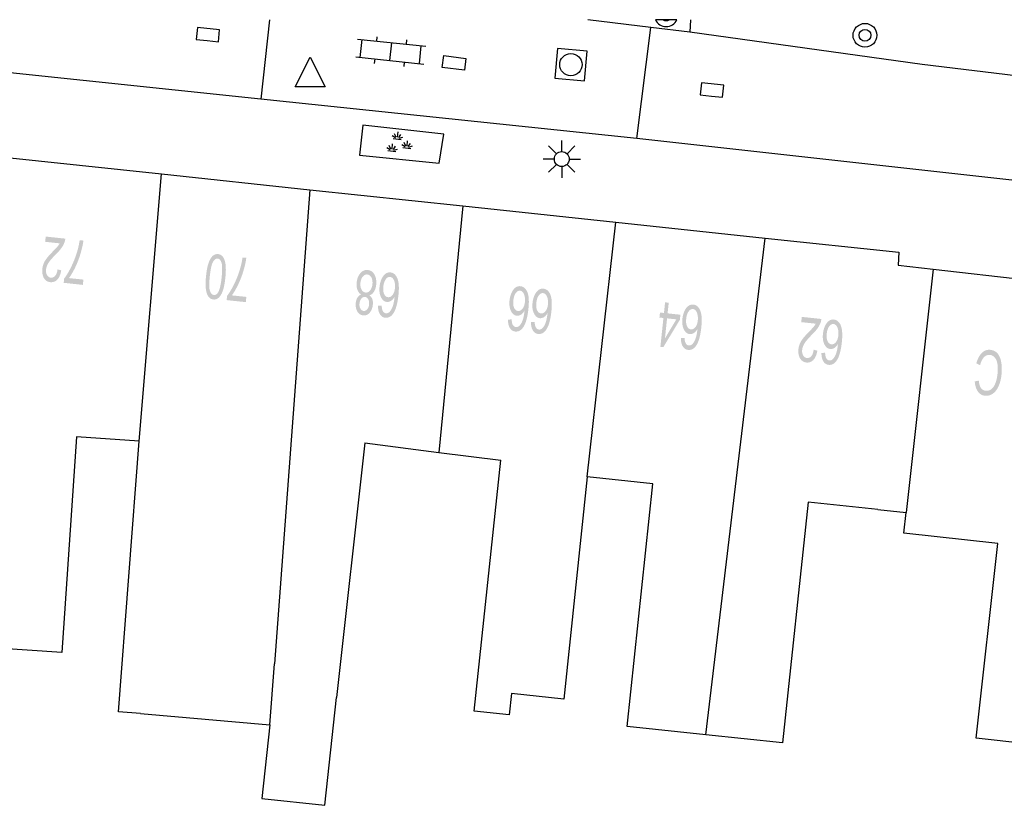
# Model space of a CAD drawing. Header units: metres. Extents: x 134521 to 134907, y 396000 to 396359.
# Tile 44 of 101: x 134618 to 134651, y 396333 to 396359. Entities that reach past the tile are written whole.
import ezdxf

# ---------------------------------------------------------------- set-up
doc = ezdxf.new("R2010")
doc.units = ezdxf.units.M
doc.header["$MEASUREMENT"] = 0

msp = doc.modelspace()

# ---------------------------------------------------------------- hatches: boundary and pattern name
at = {"linetype": 'Continuous', "lineweight": 0}
h = msp.add_hatch(color=251, dxfattribs=at)
edge = h.paths.add_edge_path()
edge.add_line((134619.279, 396351.891), (134619.297, 396352.067))
edge.add_line((134619.297, 396352.067), (134619.955, 396351.997))
edge.add_spline(control_points=[(134619.955, 396351.997), (134619.949, 396351.931), (134619.927, 396351.872), (134619.891, 396351.773), (134619.825, 396351.682), (134619.759, 396351.59), (134619.641, 396351.473), (134619.458, 396351.291), (134619.389, 396351.18), (134619.32, 396351.07), (134619.309, 396350.966), (134619.297, 396350.857), (134619.341, 396350.777), (134619.385, 396350.697), (134619.468, 396350.688), (134619.556, 396350.679), (134619.617, 396350.752), (134619.679, 396350.826), (134619.694, 396350.966)], knot_values=[0, 0, 0, 0.111111, 0.111111, 0.222222, 0.222222, 0.333333, 0.333333, 0.444444, 0.444444, 0.555556, 0.555556, 0.666667, 0.666667, 0.777778, 0.777778, 0.888889, 0.888889, 1, 1, 1], degree=2, periodic=0)
edge.add_line((134619.694, 396350.966), (134619.818, 396350.933))
edge.add_spline(control_points=[(134619.818, 396350.933), (134619.783, 396350.724), (134619.687, 396350.623), (134619.591, 396350.522), (134619.449, 396350.537), (134619.306, 396350.552), (134619.235, 396350.68), (134619.165, 396350.808), (134619.183, 396350.984), (134619.193, 396351.073), (134619.227, 396351.157), (134619.26, 396351.241), (134619.327, 396351.331), (134619.394, 396351.42), (134619.543, 396351.573), (134619.667, 396351.7), (134619.704, 396351.746), (134619.74, 396351.792), (134619.766, 396351.839)], knot_values=[0, 0, 0, 0.111111, 0.111111, 0.222222, 0.222222, 0.333333, 0.333333, 0.444444, 0.444444, 0.555556, 0.555556, 0.666667, 0.666667, 0.777778, 0.777778, 0.888889, 0.888889, 1, 1, 1], degree=2, periodic=0)
edge.add_line((134619.766, 396351.839), (134619.279, 396351.891))
h = msp.add_hatch(color=251, dxfattribs=at)
edge = h.paths.add_edge_path()
edge.add_line((134620.564, 396350.622), (134620.546, 396350.445))
edge.add_line((134620.546, 396350.445), (134619.902, 396350.514))
edge.add_line((134619.902, 396350.514), (134619.917, 396350.657))
edge.add_spline(control_points=[(134619.917, 396350.657), (134620.028, 396350.798), (134620.148, 396351.039), (134620.268, 396351.281), (134620.348, 396351.541), (134620.404, 396351.724), (134620.438, 396351.946)], knot_values=[0, 0, 0, 0.333333, 0.333333, 0.666667, 0.666667, 1, 1, 1], degree=2, periodic=0)
edge.add_line((134620.438, 396351.946), (134620.564, 396351.932))
edge.add_spline(control_points=[(134620.564, 396351.932), (134620.543, 396351.757), (134620.472, 396351.512), (134620.402, 396351.268), (134620.295, 396351.045), (134620.188, 396350.822), (134620.078, 396350.673)], knot_values=[0, 0, 0, 0.333333, 0.333333, 0.666667, 0.666667, 1, 1, 1], degree=2, periodic=0)
edge.add_line((134620.078, 396350.673), (134620.564, 396350.622))
h = msp.add_hatch(color=251, dxfattribs=at)
edge = h.paths.add_edge_path()
edge.add_spline(control_points=[(134625.332, 396350.683), (134625.304, 396350.419), (134625.251, 396350.261), (134625.198, 396350.103), (134625.117, 396350.024), (134625.036, 396349.944), (134624.928, 396349.955), (134624.848, 396349.964), (134624.792, 396350.019), (134624.737, 396350.073), (134624.707, 396350.168), (134624.678, 396350.264), (134624.669, 396350.397), (134624.661, 396350.53), (134624.684, 396350.751), (134624.712, 396351.014), (134624.765, 396351.171), (134624.818, 396351.329), (134624.899, 396351.409), (134624.98, 396351.489), (134625.089, 396351.478), (134625.232, 396351.463), (134625.298, 396351.3), (134625.377, 396351.103), (134625.332, 396350.683)], knot_values=[0, 0, 0, 0.083333, 0.083333, 0.166667, 0.166667, 0.25, 0.25, 0.333333, 0.333333, 0.416667, 0.416667, 0.5, 0.5, 0.583333, 0.583333, 0.666667, 0.666667, 0.75, 0.75, 0.833333, 0.833333, 0.916667, 0.916667, 1, 1, 1], degree=2, periodic=0)
edge = h.paths.add_edge_path(flags=16)
edge.add_spline(control_points=[(134625.207, 396350.696), (134625.245, 396351.064), (134625.201, 396351.192), (134625.157, 396351.319), (134625.073, 396351.328), (134624.989, 396351.337), (134624.919, 396351.221), (134624.849, 396351.105), (134624.81, 396350.738), (134624.771, 396350.37), (134624.815, 396350.243), (134624.86, 396350.116), (134624.945, 396350.107), (134625.029, 396350.098), (134625.091, 396350.199), (134625.168, 396350.329), (134625.207, 396350.696)], knot_values=[0, 0, 0, 0.125, 0.125, 0.25, 0.25, 0.375, 0.375, 0.5, 0.5, 0.625, 0.625, 0.75, 0.75, 0.875, 0.875, 1, 1, 1], degree=2, periodic=0)
h = msp.add_hatch(color=251, dxfattribs=at)
edge = h.paths.add_edge_path()
edge.add_line((134626.037, 396350.042), (134626.019, 396349.866))
edge.add_line((134626.019, 396349.866), (134625.375, 396349.934))
edge.add_line((134625.375, 396349.934), (134625.39, 396350.076))
edge.add_spline(control_points=[(134625.39, 396350.076), (134625.501, 396350.218), (134625.621, 396350.459), (134625.741, 396350.701), (134625.819, 396350.961), (134625.876, 396351.144), (134625.91, 396351.366)], knot_values=[0, 0, 0, 0.333333, 0.333333, 0.666667, 0.666667, 1, 1, 1], degree=2, periodic=0)
edge.add_line((134625.91, 396351.366), (134626.035, 396351.353))
edge.add_spline(control_points=[(134626.035, 396351.353), (134626.015, 396351.177), (134625.944, 396350.932), (134625.874, 396350.688), (134625.767, 396350.465), (134625.66, 396350.242), (134625.551, 396350.093)], knot_values=[0, 0, 0, 0.333333, 0.333333, 0.666667, 0.666667, 1, 1, 1], degree=2, periodic=0)
edge.add_line((134625.551, 396350.093), (134626.037, 396350.042))
h = msp.add_hatch(color=251, dxfattribs=at)
edge = h.paths.add_edge_path()
edge.add_spline(control_points=[(134630.168, 396350.095), (134630.24, 396350.045), (134630.269, 396349.964), (134630.298, 396349.883), (134630.286, 396349.775), (134630.269, 396349.613), (134630.18, 396349.51), (134630.09, 396349.407), (134629.961, 396349.421), (134629.831, 396349.435), (134629.763, 396349.557), (134629.696, 396349.678), (134629.713, 396349.841), (134629.724, 396349.944), (134629.769, 396350.017), (134629.813, 396350.09), (134629.891, 396350.124), (134629.804, 396350.178), (134629.767, 396350.283), (134629.73, 396350.388), (134629.744, 396350.526), (134629.764, 396350.718), (134629.868, 396350.839), (134629.972, 396350.959), (134630.119, 396350.944), (134630.267, 396350.928), (134630.343, 396350.788), (134630.419, 396350.648), (134630.399, 396350.452), (134630.383, 396350.307), (134630.323, 396350.214), (134630.264, 396350.121), (134630.168, 396350.095)], knot_values=[0, 0, 0, 0.0625, 0.0625, 0.125, 0.125, 0.1875, 0.1875, 0.25, 0.25, 0.3125, 0.3125, 0.375, 0.375, 0.4375, 0.4375, 0.5, 0.5, 0.5625, 0.5625, 0.625, 0.625, 0.6875, 0.6875, 0.75, 0.75, 0.8125, 0.8125, 0.875, 0.875, 0.9375, 0.9375, 1, 1, 1], degree=2, periodic=0)
edge = h.paths.add_edge_path(flags=16)
edge.add_spline(control_points=[(134630.273, 396350.467), (134630.281, 396350.545), (134630.264, 396350.621), (134630.248, 396350.697), (134630.203, 396350.742), (134630.159, 396350.788), (134630.103, 396350.794), (134630.015, 396350.803), (134629.95, 396350.724), (134629.884, 396350.646), (134629.87, 396350.516), (134629.856, 396350.383), (134629.905, 396350.291), (134629.955, 396350.198), (134630.043, 396350.189), (134630.129, 396350.179), (134630.194, 396350.259), (134630.259, 396350.339), (134630.273, 396350.467)], knot_values=[0, 0, 0, 0.111111, 0.111111, 0.222222, 0.222222, 0.333333, 0.333333, 0.444444, 0.444444, 0.555556, 0.555556, 0.666667, 0.666667, 0.777778, 0.777778, 0.888889, 0.888889, 1, 1, 1], degree=2, periodic=0)
edge = h.paths.add_edge_path(flags=16)
edge.add_spline(control_points=[(134630.16, 396349.782), (134630.171, 396349.888), (134630.133, 396349.959), (134630.095, 396350.031), (134630.023, 396350.039), (134629.952, 396350.046), (134629.901, 396349.984), (134629.849, 396349.923), (134629.839, 396349.826), (134629.828, 396349.726), (134629.867, 396349.652), (134629.906, 396349.579), (134629.975, 396349.571), (134630.045, 396349.564), (134630.097, 396349.626), (134630.15, 396349.688), (134630.16, 396349.782)], knot_values=[0, 0, 0, 0.125, 0.125, 0.25, 0.25, 0.375, 0.375, 0.5, 0.5, 0.625, 0.625, 0.75, 0.75, 0.875, 0.875, 1, 1, 1], degree=2, periodic=0)
h = msp.add_hatch(color=251, dxfattribs=at)
edge = h.paths.add_edge_path()
edge.add_line((134630.462, 396349.744), (134630.585, 396349.746))
edge.add_spline(control_points=[(134630.585, 396349.746), (134630.589, 396349.636), (134630.614, 396349.584), (134630.655, 396349.5), (134630.728, 396349.492), (134630.787, 396349.486), (134630.837, 396349.53), (134630.901, 396349.587), (134630.947, 396349.704), (134630.993, 396349.822), (134631.018, 396350.046), (134630.963, 396349.95), (134630.894, 396349.908), (134630.825, 396349.866), (134630.755, 396349.873), (134630.633, 396349.886), (134630.561, 396350.03), (134630.489, 396350.174), (134630.512, 396350.387), (134630.527, 396350.527), (134630.58, 396350.644), (134630.633, 396350.76), (134630.71, 396350.817), (134630.788, 396350.873), (134630.877, 396350.864), (134631.03, 396350.848), (134631.109, 396350.669), (134631.187, 396350.491), (134631.147, 396350.104), (134631.101, 396349.672), (134630.974, 396349.487), (134630.863, 396349.326), (134630.705, 396349.343), (134630.587, 396349.355), (134630.523, 396349.462), (134630.458, 396349.568), (134630.462, 396349.744)], knot_values=[0, 0, 0, 0.055556, 0.055556, 0.111111, 0.111111, 0.166667, 0.166667, 0.222222, 0.222222, 0.277778, 0.277778, 0.333333, 0.333333, 0.388889, 0.388889, 0.444444, 0.444444, 0.5, 0.5, 0.555556, 0.555556, 0.611111, 0.611111, 0.666667, 0.666667, 0.722222, 0.722222, 0.777778, 0.777778, 0.833333, 0.833333, 0.888889, 0.888889, 0.944444, 0.944444, 1, 1, 1], degree=2, periodic=0)
edge = h.paths.add_edge_path(flags=16)
edge.add_spline(control_points=[(134631.029, 396350.334), (134631.039, 396350.428), (134631.021, 396350.518), (134631.004, 396350.607), (134630.961, 396350.657), (134630.918, 396350.708), (134630.864, 396350.713), (134630.787, 396350.722), (134630.721, 396350.634), (134630.656, 396350.546), (134630.639, 396350.385), (134630.623, 396350.23), (134630.668, 396350.135), (134630.713, 396350.041), (134630.797, 396350.032), (134630.88, 396350.023), (134630.947, 396350.106), (134631.014, 396350.189), (134631.029, 396350.334)], knot_values=[0, 0, 0, 0.111111, 0.111111, 0.222222, 0.222222, 0.333333, 0.333333, 0.444444, 0.444444, 0.555556, 0.555556, 0.666667, 0.666667, 0.777778, 0.777778, 0.888889, 0.888889, 1, 1, 1], degree=2, periodic=0)
h = msp.add_hatch(color=251, dxfattribs=at)
edge = h.paths.add_edge_path()
edge.add_line((134634.828, 396349.282), (134634.95, 396349.284))
edge.add_spline(control_points=[(134634.95, 396349.284), (134634.955, 396349.173), (134634.98, 396349.121), (134635.021, 396349.037), (134635.094, 396349.029), (134635.152, 396349.023), (134635.202, 396349.067), (134635.266, 396349.124), (134635.313, 396349.242), (134635.359, 396349.359), (134635.384, 396349.583), (134635.329, 396349.487), (134635.26, 396349.445), (134635.191, 396349.403), (134635.121, 396349.41), (134634.999, 396349.423), (134634.927, 396349.567), (134634.856, 396349.711), (134634.878, 396349.925), (134634.893, 396350.065), (134634.947, 396350.181), (134635, 396350.297), (134635.077, 396350.354), (134635.155, 396350.41), (134635.244, 396350.401), (134635.397, 396350.385), (134635.476, 396350.206), (134635.554, 396350.027), (134635.513, 396349.641), (134635.467, 396349.209), (134635.339, 396349.024), (134635.228, 396348.863), (134635.07, 396348.88), (134634.953, 396348.892), (134634.888, 396348.999), (134634.824, 396349.106), (134634.828, 396349.282)], knot_values=[0, 0, 0, 0.055556, 0.055556, 0.111111, 0.111111, 0.166667, 0.166667, 0.222222, 0.222222, 0.277778, 0.277778, 0.333333, 0.333333, 0.388889, 0.388889, 0.444444, 0.444444, 0.5, 0.5, 0.555556, 0.555556, 0.611111, 0.611111, 0.666667, 0.666667, 0.722222, 0.722222, 0.777778, 0.777778, 0.833333, 0.833333, 0.888889, 0.888889, 0.944444, 0.944444, 1, 1, 1], degree=2, periodic=0)
edge = h.paths.add_edge_path(flags=16)
edge.add_spline(control_points=[(134635.395, 396349.871), (134635.406, 396349.965), (134635.388, 396350.055), (134635.371, 396350.144), (134635.327, 396350.194), (134635.284, 396350.245), (134635.231, 396350.25), (134635.153, 396350.259), (134635.088, 396350.171), (134635.023, 396350.083), (134635.006, 396349.922), (134634.989, 396349.768), (134635.034, 396349.673), (134635.079, 396349.578), (134635.163, 396349.569), (134635.246, 396349.56), (134635.313, 396349.643), (134635.38, 396349.726), (134635.395, 396349.871)], knot_values=[0, 0, 0, 0.111111, 0.111111, 0.222222, 0.222222, 0.333333, 0.333333, 0.444444, 0.444444, 0.555556, 0.555556, 0.666667, 0.666667, 0.777778, 0.777778, 0.888889, 0.888889, 1, 1, 1], degree=2, periodic=0)
h = msp.add_hatch(color=251, dxfattribs=at)
edge = h.paths.add_edge_path()
edge.add_line((134635.6, 396349.199), (134635.723, 396349.201))
edge.add_spline(control_points=[(134635.723, 396349.201), (134635.727, 396349.091), (134635.752, 396349.039), (134635.793, 396348.954), (134635.866, 396348.947), (134635.925, 396348.94), (134635.974, 396348.985), (134636.039, 396349.042), (134636.085, 396349.159), (134636.131, 396349.277), (134636.156, 396349.5), (134636.101, 396349.404), (134636.032, 396349.362), (134635.963, 396349.32), (134635.893, 396349.328), (134635.771, 396349.341), (134635.7, 396349.485), (134635.628, 396349.629), (134635.651, 396349.842), (134635.666, 396349.983), (134635.719, 396350.099), (134635.772, 396350.215), (134635.85, 396350.271), (134635.927, 396350.328), (134636.017, 396350.318), (134636.169, 396350.302), (134636.248, 396350.124), (134636.326, 396349.945), (134636.285, 396349.559), (134636.239, 396349.126), (134636.111, 396348.942), (134636, 396348.781), (134635.843, 396348.797), (134635.725, 396348.81), (134635.661, 396348.917), (134635.596, 396349.024), (134635.6, 396349.199)], knot_values=[0, 0, 0, 0.055556, 0.055556, 0.111111, 0.111111, 0.166667, 0.166667, 0.222222, 0.222222, 0.277778, 0.277778, 0.333333, 0.333333, 0.388889, 0.388889, 0.444444, 0.444444, 0.5, 0.5, 0.555556, 0.555556, 0.611111, 0.611111, 0.666667, 0.666667, 0.722222, 0.722222, 0.777778, 0.777778, 0.833333, 0.833333, 0.888889, 0.888889, 0.944444, 0.944444, 1, 1, 1], degree=2, periodic=0)
edge = h.paths.add_edge_path(flags=16)
edge.add_spline(control_points=[(134636.168, 396349.788), (134636.178, 396349.883), (134636.16, 396349.972), (134636.143, 396350.062), (134636.1, 396350.112), (134636.057, 396350.162), (134636.003, 396350.168), (134635.926, 396350.176), (134635.86, 396350.089), (134635.795, 396350.001), (134635.778, 396349.84), (134635.761, 396349.685), (134635.807, 396349.59), (134635.852, 396349.496), (134635.935, 396349.487), (134636.018, 396349.478), (134636.085, 396349.561), (134636.152, 396349.644), (134636.168, 396349.788)], knot_values=[0, 0, 0, 0.111111, 0.111111, 0.222222, 0.222222, 0.333333, 0.333333, 0.444444, 0.444444, 0.555556, 0.555556, 0.666667, 0.666667, 0.777778, 0.777778, 0.888889, 0.888889, 1, 1, 1], degree=2, periodic=0)
h = msp.add_hatch(color=251, dxfattribs=at)
h.paths.add_polyline_path([(134640.046, 396348.357), (134639.946, 396348.367), (134640.048, 396349.334), (134639.914, 396349.348), (134639.932, 396349.516), (134640.066, 396349.502), (134640.104, 396349.859), (134640.226, 396349.846), (134640.188, 396349.489), (134640.619, 396349.443), (134640.601, 396349.275)])
h.paths.add_polyline_path([(134640.099, 396348.647), (134640.17, 396349.321), (134640.481, 396349.288)], flags=16)
h = msp.add_hatch(color=251, dxfattribs=at)
edge = h.paths.add_edge_path()
edge.add_line((134640.636, 396348.664), (134640.759, 396348.666))
edge.add_spline(control_points=[(134640.759, 396348.666), (134640.763, 396348.556), (134640.788, 396348.504), (134640.829, 396348.42), (134640.902, 396348.412), (134640.961, 396348.406), (134641.01, 396348.45), (134641.075, 396348.507), (134641.121, 396348.625), (134641.167, 396348.742), (134641.192, 396348.966), (134641.137, 396348.87), (134641.068, 396348.828), (134640.999, 396348.786), (134640.929, 396348.793), (134640.807, 396348.806), (134640.735, 396348.95), (134640.663, 396349.094), (134640.686, 396349.307), (134640.701, 396349.448), (134640.754, 396349.564), (134640.807, 396349.68), (134640.884, 396349.737), (134640.962, 396349.793), (134641.051, 396349.784), (134641.204, 396349.768), (134641.283, 396349.589), (134641.361, 396349.411), (134641.321, 396349.024), (134641.275, 396348.592), (134641.148, 396348.407), (134641.037, 396348.246), (134640.879, 396348.263), (134640.761, 396348.275), (134640.697, 396348.382), (134640.632, 396348.489), (134640.636, 396348.664)], knot_values=[0, 0, 0, 0.055556, 0.055556, 0.111111, 0.111111, 0.166667, 0.166667, 0.222222, 0.222222, 0.277778, 0.277778, 0.333333, 0.333333, 0.388889, 0.388889, 0.444444, 0.444444, 0.5, 0.5, 0.555556, 0.555556, 0.611111, 0.611111, 0.666667, 0.666667, 0.722222, 0.722222, 0.777778, 0.777778, 0.833333, 0.833333, 0.888889, 0.888889, 0.944444, 0.944444, 1, 1, 1], degree=2, periodic=0)
edge = h.paths.add_edge_path(flags=16)
edge.add_spline(control_points=[(134641.203, 396349.254), (134641.213, 396349.349), (134641.195, 396349.438), (134641.178, 396349.527), (134641.135, 396349.578), (134641.091, 396349.628), (134641.038, 396349.634), (134640.961, 396349.642), (134640.895, 396349.554), (134640.83, 396349.466), (134640.813, 396349.305), (134640.797, 396349.151), (134640.842, 396349.056), (134640.887, 396348.961), (134640.971, 396348.952), (134641.054, 396348.943), (134641.121, 396349.026), (134641.188, 396349.109), (134641.203, 396349.254)], knot_values=[0, 0, 0, 0.111111, 0.111111, 0.222222, 0.222222, 0.333333, 0.333333, 0.444444, 0.444444, 0.555556, 0.555556, 0.666667, 0.666667, 0.777778, 0.777778, 0.888889, 0.888889, 1, 1, 1], degree=2, periodic=0)
h = msp.add_hatch(color=251, dxfattribs=at)
edge = h.paths.add_edge_path()
edge.add_line((134644.678, 396349.194), (134644.696, 396349.371))
edge.add_line((134644.696, 396349.371), (134645.354, 396349.301))
edge.add_spline(control_points=[(134645.354, 396349.301), (134645.348, 396349.235), (134645.326, 396349.175), (134645.29, 396349.077), (134645.224, 396348.985), (134645.159, 396348.894), (134645.041, 396348.777), (134644.858, 396348.594), (134644.789, 396348.484), (134644.72, 396348.373), (134644.709, 396348.269), (134644.697, 396348.161), (134644.741, 396348.08), (134644.785, 396348), (134644.868, 396347.991), (134644.956, 396347.982), (134645.018, 396348.056), (134645.079, 396348.13), (134645.094, 396348.27)], knot_values=[0, 0, 0, 0.111111, 0.111111, 0.222222, 0.222222, 0.333333, 0.333333, 0.444444, 0.444444, 0.555556, 0.555556, 0.666667, 0.666667, 0.777778, 0.777778, 0.888889, 0.888889, 1, 1, 1], degree=2, periodic=0)
edge.add_line((134645.094, 396348.27), (134645.218, 396348.237))
edge.add_spline(control_points=[(134645.218, 396348.237), (134645.183, 396348.028), (134645.087, 396347.927), (134644.992, 396347.825), (134644.85, 396347.84), (134644.707, 396347.856), (134644.636, 396347.983), (134644.565, 396348.111), (134644.583, 396348.287), (134644.593, 396348.377), (134644.626, 396348.46), (134644.66, 396348.544), (134644.727, 396348.634), (134644.793, 396348.723), (134644.942, 396348.876), (134645.067, 396349.003), (134645.103, 396349.049), (134645.14, 396349.095), (134645.165, 396349.143)], knot_values=[0, 0, 0, 0.111111, 0.111111, 0.222222, 0.222222, 0.333333, 0.333333, 0.444444, 0.444444, 0.555556, 0.555556, 0.666667, 0.666667, 0.777778, 0.777778, 0.888889, 0.888889, 1, 1, 1], degree=2, periodic=0)
edge.add_line((134645.165, 396349.143), (134644.678, 396349.194))
h = msp.add_hatch(color=251, dxfattribs=at)
edge = h.paths.add_edge_path()
edge.add_line((134645.357, 396348.163), (134645.48, 396348.165))
edge.add_spline(control_points=[(134645.48, 396348.165), (134645.484, 396348.055), (134645.509, 396348.002), (134645.55, 396347.918), (134645.623, 396347.91), (134645.682, 396347.904), (134645.731, 396347.948), (134645.796, 396348.005), (134645.842, 396348.123), (134645.888, 396348.241), (134645.913, 396348.464), (134645.858, 396348.368), (134645.789, 396348.326), (134645.72, 396348.284), (134645.65, 396348.292), (134645.528, 396348.305), (134645.456, 396348.448), (134645.384, 396348.592), (134645.407, 396348.806), (134645.422, 396348.946), (134645.475, 396349.062), (134645.528, 396349.179), (134645.605, 396349.235), (134645.683, 396349.292), (134645.772, 396349.282), (134645.925, 396349.266), (134646.004, 396349.088), (134646.082, 396348.909), (134646.042, 396348.523), (134645.996, 396348.091), (134645.869, 396347.906), (134645.757, 396347.745), (134645.6, 396347.761), (134645.482, 396347.774), (134645.418, 396347.88), (134645.353, 396347.987), (134645.357, 396348.163)], knot_values=[0, 0, 0, 0.055556, 0.055556, 0.111111, 0.111111, 0.166667, 0.166667, 0.222222, 0.222222, 0.277778, 0.277778, 0.333333, 0.333333, 0.388889, 0.388889, 0.444444, 0.444444, 0.5, 0.5, 0.555556, 0.555556, 0.611111, 0.611111, 0.666667, 0.666667, 0.722222, 0.722222, 0.777778, 0.777778, 0.833333, 0.833333, 0.888889, 0.888889, 0.944444, 0.944444, 1, 1, 1], degree=2, periodic=0)
edge = h.paths.add_edge_path(flags=16)
edge.add_spline(control_points=[(134645.924, 396348.752), (134645.934, 396348.847), (134645.916, 396348.936), (134645.899, 396349.026), (134645.856, 396349.076), (134645.812, 396349.126), (134645.759, 396349.132), (134645.682, 396349.14), (134645.616, 396349.052), (134645.551, 396348.965), (134645.534, 396348.804), (134645.518, 396348.649), (134645.563, 396348.554), (134645.608, 396348.459), (134645.692, 396348.45), (134645.775, 396348.442), (134645.842, 396348.525), (134645.909, 396348.608), (134645.924, 396348.752)], knot_values=[0, 0, 0, 0.111111, 0.111111, 0.222222, 0.222222, 0.333333, 0.333333, 0.444444, 0.444444, 0.555556, 0.555556, 0.666667, 0.666667, 0.777778, 0.777778, 0.888889, 0.888889, 1, 1, 1], degree=2, periodic=0)
h = msp.add_hatch(color=251, dxfattribs=at)
edge = h.paths.add_edge_path()
edge.add_line((134650.685, 396347.748), (134650.559, 396347.813))
edge.add_spline(control_points=[(134650.559, 396347.813), (134650.628, 396348.052), (134650.75, 396348.167), (134650.872, 396348.282), (134651.027, 396348.265), (134651.188, 396348.247), (134651.277, 396348.137), (134651.367, 396348.027), (134651.398, 396347.835), (134651.429, 396347.643), (134651.405, 396347.43), (134651.379, 396347.197), (134651.3, 396347.03), (134651.22, 396346.864), (134651.101, 396346.786), (134650.981, 396346.709), (134650.849, 396346.724), (134650.7, 396346.74), (134650.612, 396346.866), (134650.523, 396346.992), (134650.506, 396347.203)], knot_values=[0, 0, 0, 0.1, 0.1, 0.2, 0.2, 0.3, 0.3, 0.4, 0.4, 0.5, 0.5, 0.6, 0.6, 0.7, 0.7, 0.8, 0.8, 0.9, 0.9, 1, 1, 1], degree=2, periodic=0)
edge.add_line((134650.506, 396347.203), (134650.641, 396347.234))
edge.add_spline(control_points=[(134650.641, 396347.234), (134650.657, 396347.067), (134650.714, 396346.985), (134650.772, 396346.904), (134650.871, 396346.892), (134650.986, 396346.879), (134651.072, 396346.953), (134651.159, 396347.027), (134651.206, 396347.162), (134651.253, 396347.297), (134651.269, 396347.444), (134651.291, 396347.634), (134651.27, 396347.78), (134651.249, 396347.926), (134651.179, 396348.005), (134651.109, 396348.084), (134651.019, 396348.094), (134650.908, 396348.107), (134650.821, 396348.02), (134650.733, 396347.933), (134650.685, 396347.748)], knot_values=[0, 0, 0, 0.1, 0.1, 0.2, 0.2, 0.3, 0.3, 0.4, 0.4, 0.5, 0.5, 0.6, 0.6, 0.7, 0.7, 0.8, 0.8, 0.9, 0.9, 1, 1, 1], degree=2, periodic=0)

# ---------------------------------------------------------------- linework, layer by layer
at = {"color": 251}
for p, q in [((134626.524, 396356.679), (134600.966, 396359.346)), ((134626.813, 396359.346), (134626.524, 396356.679)), ((134639.624, 396359.086), (134637.513, 396359.346)), ((134640.503, 396359.346), (134639.779, 396359.346)), ((134640.245, 396359.346), (134640.037, 396359.346)), ((134640.956, 396359.346), (134640.936, 396358.924)), ((134639.16, 396355.36), (134639.624, 396359.086)), ((134640.936, 396358.924), (134639.624, 396359.086)), ((134648.745, 396357.841), (134640.936, 396358.924)), ((134629.775, 396358.694), (134632.063, 396358.455)), ((134629.862, 396358.082), (134629.925, 396358.678)), ((134630.422, 396358.626), (134630.437, 396358.776)), ((134630.857, 396357.978), (134630.919, 396358.574)), ((134631.416, 396358.522), (134631.432, 396358.672)), ((134631.851, 396357.874), (134631.914, 396358.47)), ((134627.681, 396357.094), (134628.181, 396358.094)), ((134628.181, 396358.094), (134628.681, 396357.094)), ((134629.713, 396358.097), (134632.001, 396357.858)), ((134630.344, 396357.88), (134630.36, 396358.03)), ((134631.339, 396357.776), (134631.354, 396357.926)), ((134683.074, 396353.681), (134648.745, 396357.841)), ((134628.681, 396357.094), (134627.681, 396357.094)), ((134639.16, 396355.36), (134626.524, 396356.679)), ((134629.945, 396355.805), (134629.836, 396354.794)), ((134632.667, 396355.499), (134629.945, 396355.805)), ((134631.113, 396355.4), (134631.133, 396355.578)), ((134631.048, 396355.382), (134630.936, 396355.445)), ((134630.973, 396355.354), (134631.241, 396355.325)), ((134631.069, 396355.402), (134631.017, 396355.519)), ((134631.156, 396355.392), (134631.232, 396355.496)), ((134631.172, 396355.368), (134631.295, 396355.406)), ((134631.392, 396355.102), (134631.339, 396355.219)), ((134631.435, 396355.1), (134631.454, 396355.278)), ((134632.518, 396354.536), (134632.667, 396355.499)), ((134636.634, 396354.917), (134636.634, 396355.292)), ((134653.32, 396353.78), (134639.16, 396355.36)), ((134630.869, 396354.982), (134630.757, 396355.045)), ((134630.792, 396354.954), (134631.062, 396354.925)), ((134630.89, 396355.002), (134630.837, 396355.119)), ((134630.933, 396355), (134630.952, 396355.178)), ((134630.977, 396354.992), (134631.053, 396355.096)), ((134630.993, 396354.968), (134631.116, 396355.006)), ((134631.371, 396355.082), (134631.259, 396355.146)), ((134631.294, 396355.054), (134631.564, 396355.025)), ((134631.478, 396355.093), (134631.555, 396355.196)), ((134631.495, 396355.069), (134631.618, 396355.107)), ((134636.457, 396354.844), (134636.192, 396355.109)), ((134636.811, 396354.844), (134637.076, 396355.109)), ((134617.369, 396354.786), (134623.182, 396354.169)), ((134629.836, 396354.794), (134632.518, 396354.536)), ((134636.384, 396354.667), (134636.009, 396354.667)), ((134636.884, 396354.667), (134637.259, 396354.667)), ((134636.457, 396354.49), (134636.192, 396354.225)), ((134636.634, 396354.417), (134636.634, 396354.042)), ((134637.076, 396354.225), (134636.811, 396354.49)), ((134622.439, 396345.2), (134623.182, 396354.169)), ((134623.182, 396354.169), (134628.169, 396353.64)), ((134628.169, 396353.64), (134626.985, 396337.73)), ((134628.169, 396353.64), (134633.314, 396353.094)), ((134633.314, 396353.094), (134632.508, 396344.823)), ((134633.314, 396353.094), (134638.449, 396352.549)), ((134637.491, 396344.005), (134638.449, 396352.549)), ((134638.449, 396352.549), (134643.461, 396352.017)), ((134641.477, 396335.342), (134643.461, 396352.017)), ((134643.461, 396352.017), (134647.96, 396351.54)), ((134647.96, 396351.54), (134647.93, 396351.11)), ((134647.93, 396351.11), (134649.114, 396350.975)), ((134649.114, 396350.975), (134648.204, 396342.806)), ((134649.114, 396350.975), (134654.56, 396350.354)), ((134620.331, 396345.345), (134619.834, 396338.102)), ((134622.439, 396345.2), (134620.331, 396345.345)), ((134621.738, 396336.118), (134622.439, 396345.2)), ((134630.012, 396345.142), (134629.07, 396336.59)), ((134630.012, 396345.142), (134632.508, 396344.823)), ((134632.508, 396344.823), (134634.583, 396344.557)), ((134633.69, 396336.139), (134634.583, 396344.557)), ((134637.491, 396344.005), (134636.699, 396336.541)), ((134639.691, 396343.772), (134637.491, 396344.005)), ((134638.827, 396335.623), (134639.691, 396343.772)), ((134644.91, 396343.156), (134644.052, 396335.069)), ((134647.248, 396342.908), (134644.91, 396343.156)), ((134647.248, 396342.908), (134648.204, 396342.806)), ((134648.126, 396342.111), (134648.204, 396342.806)), ((134651.286, 396341.759), (134648.126, 396342.111)), ((134650.557, 396335.225), (134651.286, 396341.759)), ((134619.834, 396338.102), (134616.077, 396338.359)), ((134626.825, 396335.681), (134626.985, 396337.73)), ((134634.946, 396336.727), (134634.87, 396336.013)), ((134636.699, 396336.541), (134634.946, 396336.727)), ((134628.672, 396332.977), (134629.07, 396336.59)), ((134622.48, 396336.06), (134621.738, 396336.118)), ((134622.48, 396336.06), (134626.825, 396335.681)), ((134634.87, 396336.013), (134633.69, 396336.139)), ((134626.825, 396335.681), (134626.553, 396333.21)), ((134641.477, 396335.342), (134638.827, 396335.623)), ((134644.052, 396335.069), (134641.477, 396335.342)), ((134652.92, 396334.962), (134650.557, 396335.225)), ((134626.553, 396333.21), (134628.672, 396332.977))]:
    msp.add_line(p, q, dxfattribs=at)
at = {"color": 251, "flags": 128}
for points in [[(134624.725, 396358.644), (134625.098, 396358.605), (134625.14, 396359.003), (134624.394, 396359.081), (134624.352, 396358.683), (134624.725, 396358.644)], [(134641.66, 396356.785), (134642.033, 396356.746), (134642.075, 396357.144), (134641.329, 396357.222), (134641.287, 396356.824), (134641.66, 396356.785)]]:
    msp.add_lwpolyline(points, dxfattribs=at)
for points in [[(134636.397, 396357.386), (134637.392, 396357.295), (134637.483, 396358.29), (134636.488, 396358.381), (134636.397, 396357.386)], [(134632.668, 396358.141), (134633.412, 396358.046), (134633.362, 396357.649), (134632.618, 396357.744), (134632.668, 396358.141)]]:
    msp.add_lwpolyline(points, close=True, dxfattribs=at)
at = {"color": 251}
for centre, radius in [((134646.819, 396358.822), 0.4), ((134646.819, 396358.822), 0.2), ((134636.94, 396357.838), 0.375), ((134636.634, 396354.667), 0.25)]:
    msp.add_circle(centre, radius, dxfattribs=at)
for radius, start, end in [(0.4, 205.3161, 334.6839), (0.2, 238.7846, 301.2154)]:
    msp.add_arc((134640.141, 396359.517), radius, start, end, dxfattribs=at)

doc.saveas('drawing.dxf')
